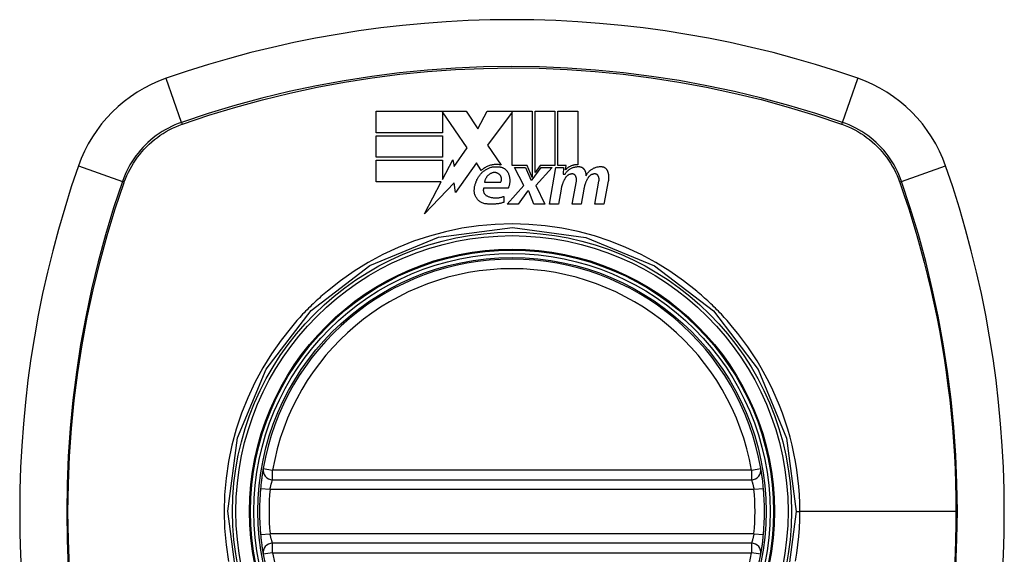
# Model space of a CAD drawing. Header units: inches. Extents: x 18 to 388, y 34 to 188.
# Tile 66 of 136: x 203.176 to 204.397, y 112.334 to 112.997. Entities that reach past the tile are written whole.
import ezdxf

# ---------------------------------------------------------------- set-up
doc = ezdxf.new("R2010")
doc.units = ezdxf.units.IN
doc.header["$MEASUREMENT"] = 0
doc.layers.add('Visible Edges(ANSI)', color=7, linetype='Continuous', lineweight=25)
doc.layers.add('Visible Tangent Edges(ANSI)', color=7, linetype='Continuous', lineweight=25)

msp = doc.modelspace()

# ---------------------------------------------------------------- linework, layer by layer
at = {"layer": 'Visible Edges(ANSI)'}
for p, q in [((203.6181, 112.8569), (203.6181, 112.8837)), ((203.6181, 112.8837), (203.7296, 112.8837)), ((203.7311, 112.8384), (203.7003, 112.8832)), ((203.7003, 112.8832), (203.7003, 112.8569)), ((203.7296, 112.8837), (203.7443, 112.8619)), ((203.7443, 112.8619), (203.7558, 112.8837)), ((203.7558, 112.8837), (203.8116, 112.8837)), ((203.7866, 112.8826), (203.7561, 112.8418)), ((203.7866, 112.8163), (203.7866, 112.8826)), ((203.8116, 112.8837), (203.8116, 112.8016)), ((203.8151, 112.8077), (203.8151, 112.8837)), ((203.8151, 112.8837), (203.8398, 112.8837)), ((203.8398, 112.8837), (203.8398, 112.8163)), ((203.8433, 112.8163), (203.8433, 112.8837)), ((203.8433, 112.8837), (203.8681, 112.8837)), ((203.8681, 112.8837), (203.8681, 112.8174)), ((203.7003, 112.8569), (203.6181, 112.8569)), ((203.6181, 112.8267), (203.6181, 112.8534)), ((203.6181, 112.8534), (203.7003, 112.8534)), ((203.7003, 112.8534), (203.7003, 112.8267)), ((203.7147, 112.8151), (203.7311, 112.8384)), ((203.7561, 112.8418), (203.7733, 112.8169)), ((203.7003, 112.8267), (203.6181, 112.8267)), ((203.6181, 112.7962), (203.6181, 112.8229)), ((203.6181, 112.8229), (203.7003, 112.8229)), ((203.7003, 112.7989), (203.7131, 112.8234)), ((203.7003, 112.8229), (203.7003, 112.7989)), ((203.7131, 112.8234), (203.7147, 112.8151)), ((203.7426, 112.8198), (203.7164, 112.7831)), ((203.7484, 112.8102), (203.7426, 112.8198)), ((203.8053, 112.8163), (203.7866, 112.8163)), ((203.8013, 112.7917), (203.7898, 112.8139)), ((203.7898, 112.8139), (203.8033, 112.8139)), ((203.8033, 112.8139), (203.8098, 112.7986)), ((203.8116, 112.8016), (203.8053, 112.8163)), ((203.8116, 112.7986), (203.8227, 112.8139)), ((203.8214, 112.8163), (203.8151, 112.8077)), ((203.8363, 112.8139), (203.8161, 112.7918)), ((203.8398, 112.8163), (203.8214, 112.8163)), ((203.8227, 112.8139), (203.8363, 112.8139)), ((203.8331, 112.7684), (203.8411, 112.8139)), ((203.8411, 112.8139), (203.8506, 112.8139)), ((203.8536, 112.8163), (203.8433, 112.8163)), ((203.8506, 112.8139), (203.8499, 112.8059)), ((203.8531, 112.8112), (203.8536, 112.8163)), ((203.6989, 112.7962), (203.6181, 112.7962)), ((203.6782, 112.7564), (203.6989, 112.7962)), ((203.8098, 112.7986), (203.8116, 112.7986)), ((203.8499, 112.8059), (203.8523, 112.8059)), ((203.8613, 112.7684), (203.8664, 112.7972)), ((203.8893, 112.7684), (203.8944, 112.7972)), ((203.9059, 112.797), (203.9003, 112.7684)), ((203.7147, 112.7949), (203.6782, 112.7564)), ((203.7164, 112.7831), (203.7147, 112.7949)), ((203.7818, 112.7882), (203.7513, 112.7882)), ((203.7526, 112.7957), (203.7726, 112.7957)), ((203.7808, 112.7684), (203.8013, 112.7917)), ((203.8056, 112.7847), (203.7943, 112.7684)), ((203.8076, 112.7847), (203.8056, 112.7847)), ((203.8138, 112.7684), (203.8076, 112.7847)), ((203.8161, 112.7918), (203.8273, 112.7684)), ((203.8474, 112.7872), (203.8441, 112.7684)), ((203.8756, 112.7872), (203.8723, 112.7684)), ((203.7763, 112.7782), (203.7763, 112.7707)), ((203.7943, 112.7684), (203.7808, 112.7684)), ((203.8273, 112.7684), (203.8138, 112.7684)), ((203.8441, 112.7684), (203.8331, 112.7684)), ((203.8723, 112.7684), (203.8613, 112.7684)), ((203.9003, 112.7684), (203.8893, 112.7684)), ((203.4898, 112.4265), (204.0834, 112.4265)), ((204.0834, 112.3478), (203.4898, 112.3478))]:
    msp.add_line(p, q, dxfattribs=at)
at = {"layer": 'Visible Edges(ANSI)', "flags": 128}
for points in [[(203.7733, 112.8169), (203.7722, 112.8172), (203.7711, 112.8173), (203.77, 112.8175), (203.7689, 112.8176), (203.7677, 112.8176), (203.7666, 112.8176), (203.7655, 112.8176), (203.7644, 112.8175), (203.7632, 112.8173), (203.7621, 112.8172), (203.761, 112.8169), (203.7599, 112.8167), (203.7588, 112.8163), (203.7578, 112.816), (203.7567, 112.8156), (203.7557, 112.8151), (203.7547, 112.8146), (203.7537, 112.8141), (203.7528, 112.8135), (203.7518, 112.8129), (203.7509, 112.8123), (203.75, 112.8116), (203.7492, 112.8109), (203.7484, 112.8102)], [(203.7498, 112.808), (203.7505, 112.8086), (203.7513, 112.8093), (203.752, 112.8099), (203.7528, 112.8104), (203.7536, 112.811), (203.7544, 112.8115), (203.7552, 112.812), (203.7561, 112.8124), (203.757, 112.8128), (203.7579, 112.8132), (203.7588, 112.8136), (203.7597, 112.8139), (203.7606, 112.8142), (203.7616, 112.8144), (203.7626, 112.8146), (203.7635, 112.8148), (203.7645, 112.8149), (203.7655, 112.815), (203.7665, 112.815), (203.7674, 112.815), (203.7684, 112.815), (203.7694, 112.8149), (203.7704, 112.8148), (203.7713, 112.8147)], [(203.7713, 112.8147), (203.7719, 112.8146), (203.7725, 112.8145), (203.773, 112.8144), (203.7736, 112.8143), (203.7742, 112.8141), (203.7747, 112.8139), (203.7752, 112.8137), (203.7757, 112.8135), (203.7762, 112.8132), (203.7767, 112.8129), (203.7772, 112.8126), (203.7777, 112.8123), (203.7781, 112.812), (203.7786, 112.8116), (203.779, 112.8112), (203.7794, 112.8108), (203.7798, 112.8104), (203.7801, 112.81), (203.7805, 112.8096), (203.7808, 112.8091), (203.7811, 112.8086), (203.7813, 112.8082), (203.7816, 112.8077), (203.7818, 112.8072)], [(203.8523, 112.8059), (203.8528, 112.8066), (203.8532, 112.8073), (203.8538, 112.8079), (203.8543, 112.8086), (203.8549, 112.8092), (203.8555, 112.8097), (203.8561, 112.8103), (203.8567, 112.8108), (203.8574, 112.8113), (203.8581, 112.8118), (203.8588, 112.8123), (203.8595, 112.8127), (203.8603, 112.8131), (203.861, 112.8134), (203.8618, 112.8138), (203.8626, 112.8141), (203.8634, 112.8143), (203.8643, 112.8145), (203.8651, 112.8147), (203.8659, 112.8149), (203.8668, 112.815), (203.8676, 112.8151), (203.8685, 112.8151), (203.8693, 112.8152)], [(203.8681, 112.8174), (203.8674, 112.8174), (203.8667, 112.8174), (203.866, 112.8174), (203.8653, 112.8173), (203.8646, 112.8172), (203.8639, 112.8171), (203.8632, 112.8169), (203.8625, 112.8168), (203.8618, 112.8166), (203.8612, 112.8164), (203.8605, 112.8161), (203.8599, 112.8159), (203.8592, 112.8156), (203.8586, 112.8153), (203.858, 112.8149), (203.8574, 112.8146), (203.8568, 112.8142), (203.8562, 112.8139), (203.8557, 112.8135), (203.8551, 112.813), (203.8546, 112.8126), (203.8541, 112.8121), (203.8536, 112.8117), (203.8531, 112.8112)], [(203.8693, 112.8152), (203.8698, 112.8151), (203.8702, 112.8151), (203.8707, 112.815), (203.8711, 112.8149), (203.8716, 112.8148), (203.872, 112.8147), (203.8724, 112.8145), (203.8728, 112.8144), (203.8732, 112.8142), (203.8736, 112.8139), (203.874, 112.8137), (203.8744, 112.8134), (203.8747, 112.8132), (203.875, 112.8129), (203.8754, 112.8125), (203.8757, 112.8122), (203.8759, 112.8119), (203.8762, 112.8115), (203.8764, 112.8112), (203.8767, 112.8108), (203.8769, 112.8104), (203.877, 112.81), (203.8772, 112.8096), (203.8773, 112.8092)], [(203.8773, 112.8092), (203.8774, 112.809), (203.8775, 112.8087), (203.8775, 112.8085), (203.8776, 112.8083), (203.8777, 112.8081), (203.8777, 112.8078), (203.8778, 112.8076), (203.8778, 112.8074), (203.8779, 112.8071), (203.8779, 112.8069), (203.878, 112.8067), (203.878, 112.8065), (203.878, 112.8062), (203.8781, 112.806), (203.8781, 112.8058), (203.8781, 112.8055), (203.8782, 112.8053), (203.8782, 112.8051), (203.8782, 112.8048), (203.8783, 112.8046), (203.8783, 112.8044), (203.8783, 112.8041), (203.8783, 112.8039), (203.8783, 112.8037)], [(203.8783, 112.8037), (203.8788, 112.8045), (203.8792, 112.8053), (203.8797, 112.8061), (203.8803, 112.8069), (203.8809, 112.8076), (203.8815, 112.8083), (203.8821, 112.809), (203.8828, 112.8097), (203.8835, 112.8103), (203.8842, 112.8109), (203.885, 112.8115), (203.8858, 112.812), (203.8866, 112.8125), (203.8875, 112.813), (203.8883, 112.8134), (203.8892, 112.8137), (203.8901, 112.8141), (203.8911, 112.8144), (203.892, 112.8146), (203.893, 112.8148), (203.8939, 112.815), (203.8949, 112.8151), (203.8959, 112.8151), (203.8968, 112.8152)], [(203.8968, 112.8152), (203.8973, 112.8151), (203.8978, 112.8151), (203.8982, 112.815), (203.8987, 112.815), (203.8991, 112.8148), (203.8995, 112.8147), (203.9, 112.8146), (203.9004, 112.8144), (203.9008, 112.8142), (203.9012, 112.814), (203.9016, 112.8137), (203.902, 112.8135), (203.9023, 112.8132), (203.9027, 112.8129), (203.903, 112.8126), (203.9033, 112.8122), (203.9036, 112.8119), (203.9039, 112.8115), (203.9041, 112.8112), (203.9044, 112.8108), (203.9046, 112.8104), (203.9048, 112.81), (203.9049, 112.8096), (203.9051, 112.8092)], [(203.9051, 112.8092), (203.9052, 112.8087), (203.9054, 112.8082), (203.9055, 112.8077), (203.9057, 112.8072), (203.9058, 112.8067), (203.9059, 112.8062), (203.906, 112.8057), (203.9061, 112.8052), (203.9061, 112.8047), (203.9062, 112.8041), (203.9062, 112.8036), (203.9063, 112.8031), (203.9063, 112.8026), (203.9063, 112.8021), (203.9063, 112.8016), (203.9063, 112.8011), (203.9063, 112.8006), (203.9063, 112.8), (203.9062, 112.7995), (203.9062, 112.799), (203.9061, 112.7985), (203.9061, 112.798), (203.906, 112.7975), (203.9059, 112.797)], [(203.7398, 112.7862), (203.7399, 112.7872), (203.74, 112.7882), (203.7402, 112.7892), (203.7403, 112.7902), (203.7405, 112.7912), (203.7408, 112.7922), (203.741, 112.7932), (203.7413, 112.7941), (203.7416, 112.7951), (203.742, 112.796), (203.7423, 112.797), (203.7428, 112.7979), (203.7432, 112.7989), (203.7437, 112.7998), (203.7442, 112.8007), (203.7447, 112.8016), (203.7452, 112.8024), (203.7458, 112.8033), (203.7464, 112.8041), (203.747, 112.8049), (203.7477, 112.8057), (203.7484, 112.8065), (203.7491, 112.8073), (203.7498, 112.808)], [(203.7618, 112.8072), (203.7612, 112.8069), (203.7606, 112.8067), (203.76, 112.8064), (203.7594, 112.8061), (203.7589, 112.8057), (203.7583, 112.8054), (203.7578, 112.805), (203.7573, 112.8045), (203.7568, 112.8041), (203.7564, 112.8036), (203.7559, 112.8032), (203.7555, 112.8027), (203.7551, 112.8021), (203.7548, 112.8016), (203.7544, 112.8011), (203.7541, 112.8005), (203.7538, 112.7999), (203.7536, 112.7994), (203.7533, 112.7988), (203.7531, 112.7982), (203.7529, 112.7975), (203.7528, 112.7969), (203.7527, 112.7963), (203.7526, 112.7957)], [(203.7706, 112.8057), (203.7703, 112.8059), (203.77, 112.8061), (203.7697, 112.8063), (203.7693, 112.8065), (203.769, 112.8067), (203.7686, 112.8069), (203.7683, 112.807), (203.7679, 112.8072), (203.7676, 112.8073), (203.7672, 112.8074), (203.7668, 112.8075), (203.7664, 112.8076), (203.766, 112.8076), (203.7657, 112.8077), (203.7653, 112.8077), (203.7649, 112.8077), (203.7645, 112.8077), (203.7641, 112.8077), (203.7637, 112.8076), (203.7633, 112.8076), (203.763, 112.8075), (203.7626, 112.8074), (203.7622, 112.8073), (203.7618, 112.8072)], [(203.7726, 112.7957), (203.7728, 112.7961), (203.773, 112.7965), (203.7731, 112.797), (203.7733, 112.7974), (203.7734, 112.7978), (203.7735, 112.7983), (203.7735, 112.7987), (203.7735, 112.7992), (203.7736, 112.7997), (203.7735, 112.8001), (203.7735, 112.8006), (203.7734, 112.801), (203.7733, 112.8015), (203.7732, 112.8019), (203.773, 112.8023), (203.7728, 112.8028), (203.7726, 112.8032), (203.7724, 112.8036), (203.7722, 112.804), (203.7719, 112.8043), (203.7716, 112.8047), (203.7713, 112.805), (203.7709, 112.8054), (203.7706, 112.8057)], [(203.7818, 112.8072), (203.7822, 112.8064), (203.7824, 112.8057), (203.7827, 112.8049), (203.7829, 112.8041), (203.7832, 112.8033), (203.7833, 112.8025), (203.7835, 112.8017), (203.7836, 112.8009), (203.7837, 112.8001), (203.7838, 112.7993), (203.7838, 112.7985), (203.7838, 112.7977), (203.7838, 112.7969), (203.7838, 112.7961), (203.7837, 112.7952), (203.7836, 112.7944), (203.7835, 112.7936), (203.7833, 112.7928), (203.7832, 112.792), (203.7829, 112.7913), (203.7827, 112.7905), (203.7824, 112.7897), (203.7822, 112.7889), (203.7818, 112.7882)], [(203.8528, 112.8012), (203.8525, 112.8007), (203.8522, 112.8001), (203.8519, 112.7996), (203.8515, 112.799), (203.8512, 112.7985), (203.851, 112.7979), (203.8507, 112.7973), (203.8504, 112.7968), (203.8501, 112.7962), (203.8499, 112.7956), (203.8497, 112.795), (203.8494, 112.7944), (203.8492, 112.7939), (203.849, 112.7933), (203.8488, 112.7927), (203.8486, 112.7921), (203.8484, 112.7915), (203.8482, 112.7909), (203.8481, 112.7903), (203.8479, 112.7896), (203.8478, 112.789), (203.8476, 112.7884), (203.8475, 112.7878), (203.8474, 112.7872)], [(203.8606, 112.806), (203.8602, 112.806), (203.8598, 112.8059), (203.8594, 112.8058), (203.859, 112.8057), (203.8586, 112.8056), (203.8583, 112.8055), (203.8579, 112.8054), (203.8575, 112.8052), (203.8572, 112.8051), (203.8568, 112.8049), (203.8565, 112.8047), (203.8561, 112.8045), (203.8558, 112.8043), (203.8555, 112.804), (203.8552, 112.8038), (203.8549, 112.8036), (203.8546, 112.8033), (203.8543, 112.803), (203.854, 112.8027), (203.8538, 112.8025), (203.8535, 112.8022), (203.8533, 112.8019), (203.853, 112.8015), (203.8528, 112.8012)], [(203.8657, 112.8031), (203.8656, 112.8033), (203.8655, 112.8035), (203.8653, 112.8037), (203.8652, 112.804), (203.865, 112.8042), (203.8649, 112.8044), (203.8647, 112.8046), (203.8645, 112.8047), (203.8643, 112.8049), (203.8641, 112.8051), (203.8639, 112.8052), (203.8637, 112.8054), (203.8634, 112.8055), (203.8632, 112.8056), (203.863, 112.8057), (203.8627, 112.8058), (203.8625, 112.8059), (203.8622, 112.8059), (203.8619, 112.806), (203.8617, 112.806), (203.8614, 112.8061), (203.8611, 112.8061), (203.8609, 112.8061), (203.8606, 112.806)], [(203.8664, 112.7972), (203.8664, 112.7974), (203.8665, 112.7977), (203.8665, 112.7979), (203.8665, 112.7982), (203.8665, 112.7984), (203.8666, 112.7987), (203.8666, 112.7989), (203.8666, 112.7992), (203.8666, 112.7994), (203.8665, 112.7997), (203.8665, 112.7999), (203.8665, 112.8002), (203.8665, 112.8004), (203.8664, 112.8007), (203.8664, 112.8009), (203.8663, 112.8011), (203.8663, 112.8014), (203.8662, 112.8016), (203.8661, 112.8019), (203.8661, 112.8021), (203.866, 112.8024), (203.8659, 112.8026), (203.8658, 112.8028), (203.8657, 112.8031)], [(203.8808, 112.8012), (203.8805, 112.8007), (203.8802, 112.8001), (203.8799, 112.7996), (203.8796, 112.799), (203.8793, 112.7985), (203.879, 112.7979), (203.8788, 112.7973), (203.8785, 112.7968), (203.8782, 112.7962), (203.878, 112.7956), (203.8778, 112.795), (203.8776, 112.7944), (203.8773, 112.7938), (203.8771, 112.7933), (203.8769, 112.7927), (203.8768, 112.7921), (203.8766, 112.7915), (203.8764, 112.7909), (203.8763, 112.7903), (203.8761, 112.7896), (203.876, 112.789), (203.8759, 112.7884), (203.8757, 112.7878), (203.8756, 112.7872)], [(203.8886, 112.806), (203.8882, 112.806), (203.8878, 112.8059), (203.8874, 112.8058), (203.887, 112.8057), (203.8866, 112.8056), (203.8863, 112.8055), (203.8859, 112.8054), (203.8855, 112.8052), (203.8852, 112.8051), (203.8848, 112.8049), (203.8845, 112.8047), (203.8841, 112.8045), (203.8838, 112.8043), (203.8835, 112.804), (203.8832, 112.8038), (203.8829, 112.8036), (203.8826, 112.8033), (203.8823, 112.803), (203.882, 112.8027), (203.8818, 112.8025), (203.8815, 112.8022), (203.8813, 112.8019), (203.881, 112.8015), (203.8808, 112.8012)], [(203.8937, 112.8031), (203.8936, 112.8033), (203.8935, 112.8035), (203.8933, 112.8037), (203.8932, 112.804), (203.893, 112.8042), (203.8929, 112.8044), (203.8927, 112.8046), (203.8925, 112.8047), (203.8923, 112.8049), (203.8921, 112.8051), (203.8919, 112.8052), (203.8917, 112.8054), (203.8914, 112.8055), (203.8912, 112.8056), (203.8909, 112.8057), (203.8907, 112.8058), (203.8904, 112.8059), (203.8902, 112.8059), (203.8899, 112.806), (203.8896, 112.806), (203.8894, 112.8061), (203.8891, 112.8061), (203.8889, 112.8061), (203.8886, 112.806)], [(203.8944, 112.7972), (203.8944, 112.7974), (203.8945, 112.7977), (203.8945, 112.7979), (203.8945, 112.7982), (203.8945, 112.7984), (203.8946, 112.7987), (203.8946, 112.7989), (203.8946, 112.7992), (203.8945, 112.7994), (203.8945, 112.7997), (203.8945, 112.7999), (203.8945, 112.8002), (203.8945, 112.8004), (203.8944, 112.8007), (203.8944, 112.8009), (203.8943, 112.8011), (203.8943, 112.8014), (203.8942, 112.8016), (203.8941, 112.8019), (203.8941, 112.8021), (203.894, 112.8024), (203.8939, 112.8026), (203.8938, 112.8028), (203.8937, 112.8031)], [(203.7538, 112.7689), (203.7528, 112.7691), (203.7518, 112.7694), (203.7508, 112.7697), (203.7498, 112.7701), (203.7489, 112.7705), (203.748, 112.771), (203.7471, 112.7715), (203.7463, 112.7721), (203.7455, 112.7728), (203.7447, 112.7735), (203.744, 112.7742), (203.7434, 112.775), (203.7428, 112.7758), (203.7422, 112.7766), (203.7417, 112.7775), (203.7413, 112.7784), (203.7409, 112.7793), (203.7406, 112.7803), (203.7403, 112.7812), (203.7401, 112.7822), (203.7399, 112.7832), (203.7398, 112.7842), (203.7398, 112.7852), (203.7398, 112.7862)], [(203.7513, 112.7882), (203.7512, 112.7877), (203.7511, 112.7873), (203.7511, 112.7868), (203.751, 112.7863), (203.751, 112.7859), (203.751, 112.7854), (203.7511, 112.7849), (203.7511, 112.7845), (203.7512, 112.784), (203.7514, 112.7836), (203.7515, 112.7831), (203.7517, 112.7827), (203.7519, 112.7823), (203.7521, 112.7819), (203.7524, 112.7815), (203.7526, 112.7811), (203.7529, 112.7807), (203.7533, 112.7804), (203.7536, 112.78), (203.754, 112.7797), (203.7543, 112.7794), (203.7547, 112.7791), (203.7552, 112.7789), (203.7556, 112.7787)], [(203.7556, 112.7787), (203.7564, 112.7783), (203.7572, 112.778), (203.758, 112.7777), (203.7589, 112.7774), (203.7597, 112.7771), (203.7606, 112.7769), (203.7615, 112.7767), (203.7623, 112.7766), (203.7632, 112.7764), (203.7641, 112.7763), (203.765, 112.7763), (203.7659, 112.7762), (203.7668, 112.7762), (203.7677, 112.7762), (203.7686, 112.7763), (203.7695, 112.7764), (203.7704, 112.7765), (203.7712, 112.7767), (203.7721, 112.7768), (203.773, 112.777), (203.7738, 112.7773), (203.7747, 112.7776), (203.7755, 112.7779), (203.7763, 112.7782)], [(203.7763, 112.7707), (203.7754, 112.7704), (203.7745, 112.7702), (203.7736, 112.7699), (203.7727, 112.7697), (203.7718, 112.7695), (203.7708, 112.7693), (203.7699, 112.7691), (203.769, 112.769), (203.768, 112.7688), (203.7671, 112.7687), (203.7661, 112.7686), (203.7652, 112.7685), (203.7642, 112.7685), (203.7633, 112.7684), (203.7623, 112.7684), (203.7614, 112.7684), (203.7604, 112.7684), (203.7595, 112.7684), (203.7585, 112.7685), (203.7576, 112.7685), (203.7567, 112.7686), (203.7557, 112.7687), (203.7548, 112.7688), (203.7538, 112.7689)], [(203.4781, 112.4404), (203.4781, 112.4403), (203.4781, 112.4402), (203.4781, 112.4399), (203.478, 112.4395), (203.4779, 112.4391), (203.4778, 112.4385), (203.4777, 112.4378), (203.4776, 112.4371), (203.4775, 112.4362), (203.4773, 112.4353), (203.4772, 112.4343), (203.477, 112.4332), (203.4768, 112.432), (203.4766, 112.4307), (203.4765, 112.4294), (203.4763, 112.4281), (203.4761, 112.4267), (203.4759, 112.4252), (203.4757, 112.4237), (203.4756, 112.4222), (203.4754, 112.4206), (203.4752, 112.419), (203.4751, 112.4174), (203.4749, 112.4158)], [(204.0983, 112.4158), (204.0981, 112.4174), (204.098, 112.419), (204.0978, 112.4206), (204.0976, 112.4222), (204.0974, 112.4237), (204.0973, 112.4252), (204.0971, 112.4267), (204.0969, 112.4281), (204.0967, 112.4294), (204.0965, 112.4307), (204.0964, 112.432), (204.0962, 112.4332), (204.096, 112.4343), (204.0959, 112.4353), (204.0957, 112.4362), (204.0956, 112.4371), (204.0955, 112.4378), (204.0953, 112.4385), (204.0952, 112.4391), (204.0952, 112.4395), (204.0951, 112.4399), (204.0951, 112.4402), (204.095, 112.4403), (204.095, 112.4404)], [(203.4749, 112.3585), (203.4751, 112.3569), (203.4752, 112.3553), (203.4754, 112.3538), (203.4756, 112.3522), (203.4757, 112.3507), (203.4759, 112.3492), (203.4761, 112.3477), (203.4763, 112.3463), (203.4765, 112.3449), (203.4766, 112.3436), (203.4768, 112.3424), (203.477, 112.3412), (203.4772, 112.3401), (203.4773, 112.3391), (203.4775, 112.3382), (203.4776, 112.3373), (203.4777, 112.3365), (203.4778, 112.3359), (203.4779, 112.3353), (203.478, 112.3348), (203.4781, 112.3345), (203.4781, 112.3342), (203.4781, 112.334), (203.4781, 112.334)], [(204.095, 112.334), (204.095, 112.334), (204.0951, 112.3342), (204.0951, 112.3345), (204.0952, 112.3348), (204.0952, 112.3353), (204.0953, 112.3359), (204.0955, 112.3365), (204.0956, 112.3373), (204.0957, 112.3382), (204.0959, 112.3391), (204.096, 112.3401), (204.0962, 112.3412), (204.0964, 112.3424), (204.0965, 112.3436), (204.0967, 112.3449), (204.0969, 112.3463), (204.0971, 112.3477), (204.0973, 112.3492), (204.0974, 112.3507), (204.0976, 112.3522), (204.0978, 112.3538), (204.098, 112.3553), (204.0981, 112.3569), (204.0983, 112.3585)]]:
    msp.add_lwpolyline(points, dxfattribs=at)
at = {"layer": 'Visible Edges(ANSI)'}
for radius in [0.3199, 0.315]:
    msp.add_circle((203.7866, 112.3872), radius, dxfattribs=at)
for centre, radius, start, end in [((203.7866, 111.6982), 1.2992, 70.7337, 109.2663), ((203.4164, 112.7574), 0.1772, 109.2663, 160.7337), ((204.1568, 112.7574), 0.1772, 19.2663, 70.7337), ((204.4756, 112.3872), 1.2992, 160.7337, 199.2663), ((203.0976, 112.3872), 1.2992, 340.7337, 19.2663), ((203.7866, 112.3872), 0.313, 9.784, 170.216), ((203.4898, 112.4384), 0.0118, 170.216, 270), ((204.0834, 112.4384), 0.0118, 270, 9.784), ((203.7866, 112.3872), 0.313, 174.7499, 185.2501), ((203.7866, 112.3872), 0.313, 354.7499, 5.2501), ((203.4898, 112.336), 0.0118, 90, 189.784), ((204.0834, 112.336), 0.0118, 350.216, 90), ((203.7866, 112.3872), 0.313, 189.784, 350.216)]:
    msp.add_arc(centre, radius, start, end, dxfattribs=at)
at = {"layer": 'Visible Tangent Edges(ANSI)'}
for p, q in [((203.377, 112.87), (203.3579, 112.9246)), ((204.1962, 112.87), (204.2153, 112.9246)), ((203.3778, 112.8677), (203.3783, 112.8679)), ((204.1949, 112.8679), (204.1954, 112.8677)), ((203.2491, 112.8159), (203.3038, 112.7968)), ((204.2694, 112.7968), (204.3241, 112.8159)), ((203.3059, 112.7955), (203.306, 112.796)), ((204.2671, 112.796), (204.2673, 112.7955)), ((203.4781, 112.4404), (203.4898, 112.4384)), ((203.4898, 112.4265), (203.4898, 112.4384)), ((204.0834, 112.4384), (203.4898, 112.4384)), ((204.0834, 112.4384), (204.095, 112.4404)), ((204.0834, 112.4384), (204.0834, 112.4265)), ((203.4749, 112.4158), (203.4867, 112.4147)), ((203.4867, 112.4147), (204.0865, 112.4147)), ((204.0865, 112.4147), (204.0983, 112.4158)), ((204.1388, 112.3872), (204.1434, 112.3872)), ((204.3369, 112.3872), (204.1434, 112.3872)), ((203.4749, 112.3585), (203.4867, 112.3596)), ((204.0865, 112.3596), (203.4867, 112.3596)), ((204.0865, 112.3596), (204.0983, 112.3585)), ((203.4898, 112.336), (203.4898, 112.3478)), ((204.0834, 112.3478), (204.0834, 112.336)), ((203.4898, 112.336), (203.4781, 112.334)), ((203.4898, 112.336), (204.0834, 112.336)), ((204.095, 112.334), (204.0834, 112.336))]:
    msp.add_line(p, q, dxfattribs=at)
at = {"layer": 'Visible Tangent Edges(ANSI)', "flags": 128}
for points in [[(204.1962, 112.87), (204.1632, 112.8809), (204.1299, 112.891), (204.0963, 112.9001), (204.0624, 112.9083), (204.0282, 112.9155), (203.9939, 112.9218), (203.9594, 112.9271), (203.9247, 112.9315), (203.89, 112.9349), (203.8553, 112.9373), (203.8205, 112.9387), (203.7858, 112.9392), (203.7511, 112.9387), (203.7164, 112.9372), (203.6817, 112.9347), (203.6471, 112.9313), (203.6127, 112.927), (203.5784, 112.9217), (203.5443, 112.9154), (203.5103, 112.9082), (203.4766, 112.9), (203.4431, 112.891), (203.4099, 112.8809), (203.377, 112.87)], [(203.3783, 112.8679), (203.411, 112.8789), (203.4441, 112.889), (203.4775, 112.8981), (203.5111, 112.9063), (203.5449, 112.9136), (203.5789, 112.9199), (203.6131, 112.9252), (203.6475, 112.9296), (203.682, 112.9331), (203.7166, 112.9355), (203.7512, 112.937), (203.7858, 112.9375), (203.8204, 112.9371), (203.8551, 112.9356), (203.8897, 112.9332), (203.9244, 112.9298), (203.9589, 112.9254), (203.9933, 112.92), (204.0276, 112.9137), (204.0616, 112.9064), (204.0954, 112.8982), (204.1289, 112.889), (204.1621, 112.8789), (204.1949, 112.8679)], [(203.377, 112.87), (203.3728, 112.8685), (203.3687, 112.8668), (203.3646, 112.8649), (203.3606, 112.8629), (203.3567, 112.8608), (203.3529, 112.8585), (203.3491, 112.856), (203.3455, 112.8535), (203.3419, 112.8507), (203.3385, 112.8479), (203.3352, 112.8449), (203.3319, 112.8418), (203.3288, 112.8386), (203.3259, 112.8353), (203.323, 112.8318), (203.3203, 112.8283), (203.3177, 112.8246), (203.3153, 112.8209), (203.313, 112.8171), (203.3108, 112.8131), (203.3088, 112.8092), (203.307, 112.8051), (203.3053, 112.801), (203.3038, 112.7968)], [(204.2694, 112.7968), (204.2679, 112.801), (204.2662, 112.8051), (204.2643, 112.8092), (204.2623, 112.8131), (204.2602, 112.8171), (204.2579, 112.8209), (204.2554, 112.8246), (204.2529, 112.8283), (204.2502, 112.8318), (204.2473, 112.8353), (204.2443, 112.8386), (204.2412, 112.8418), (204.238, 112.8449), (204.2347, 112.8479), (204.2312, 112.8507), (204.2277, 112.8535), (204.224, 112.856), (204.2203, 112.8585), (204.2165, 112.8608), (204.2126, 112.8629), (204.2086, 112.8649), (204.2045, 112.8668), (204.2004, 112.8685), (204.1962, 112.87)], [(203.306, 112.796), (203.3076, 112.8001), (203.3093, 112.8041), (203.3111, 112.8081), (203.3131, 112.812), (203.3152, 112.8158), (203.3175, 112.8195), (203.3199, 112.8232), (203.3224, 112.8267), (203.3251, 112.8302), (203.3279, 112.8336), (203.3308, 112.8368), (203.3338, 112.84), (203.3369, 112.843), (203.3402, 112.8459), (203.3436, 112.8487), (203.347, 112.8513), (203.3506, 112.8539), (203.3542, 112.8563), (203.358, 112.8586), (203.3618, 112.8607), (203.3657, 112.8627), (203.3697, 112.8645), (203.3737, 112.8662), (203.3778, 112.8677)], [(204.1954, 112.8677), (204.1995, 112.8662), (204.2035, 112.8645), (204.2075, 112.8627), (204.2114, 112.8607), (204.2152, 112.8585), (204.2189, 112.8563), (204.2226, 112.8539), (204.2261, 112.8513), (204.2296, 112.8487), (204.233, 112.8459), (204.2362, 112.843), (204.2394, 112.84), (204.2424, 112.8368), (204.2453, 112.8336), (204.2481, 112.8302), (204.2508, 112.8267), (204.2533, 112.8232), (204.2557, 112.8195), (204.258, 112.8158), (204.2601, 112.812), (204.2621, 112.8081), (204.2639, 112.8041), (204.2656, 112.8001), (204.2671, 112.796)], [(203.3038, 112.7968), (203.2928, 112.7638), (203.2828, 112.7305), (203.2736, 112.6969), (203.2655, 112.663), (203.2582, 112.6288), (203.2519, 112.5945), (203.2466, 112.56), (203.2423, 112.5253), (203.2389, 112.4906), (203.2365, 112.4559), (203.2351, 112.4211), (203.2346, 112.3864), (203.2351, 112.3517), (203.2366, 112.317)], [(204.3367, 112.3181), (204.3381, 112.3528), (204.3386, 112.3875), (204.3381, 112.4222), (204.3366, 112.4569), (204.3342, 112.4916), (204.3308, 112.5262), (204.3264, 112.5608), (204.3211, 112.5952), (204.3148, 112.6294), (204.3076, 112.6635), (204.2994, 112.6972), (204.2903, 112.7307), (204.2803, 112.7639), (204.2694, 112.7968)], [(203.2382, 112.3171), (203.2368, 112.3518), (203.2362, 112.3864), (203.2367, 112.421), (203.2382, 112.4557), (203.2406, 112.4903), (203.244, 112.525), (203.2484, 112.5595), (203.2537, 112.5939), (203.2601, 112.6282), (203.2673, 112.6622), (203.2756, 112.696), (203.2848, 112.7295), (203.2949, 112.7627), (203.3059, 112.7955)], [(204.2673, 112.7955), (204.2729, 112.7792), (204.2783, 112.7627), (204.2834, 112.7462), (204.2884, 112.7297), (204.2931, 112.713), (204.2975, 112.6963), (204.3017, 112.6794), (204.3057, 112.6626), (204.3095, 112.6456), (204.313, 112.6286), (204.3163, 112.6116), (204.3194, 112.5945), (204.3222, 112.5773), (204.3247, 112.5601), (204.327, 112.5429), (204.3291, 112.5256), (204.3309, 112.5084), (204.3325, 112.4911), (204.3339, 112.4738), (204.335, 112.4564), (204.3358, 112.4391), (204.3364, 112.4218), (204.3368, 112.4045), (204.3369, 112.3872)], [(203.4463, 112.2961), (203.4344, 112.3875), (203.4464, 112.4787), (203.4817, 112.5638), (203.5376, 112.6367), (203.6105, 112.6924), (203.6956, 112.7275), (203.787, 112.7394), (203.8782, 112.7273), (203.9634, 112.692), (204.0362, 112.6361), (204.0918, 112.5632), (204.1269, 112.4783), (204.1388, 112.3872)], [(204.0155, 112.6606), (203.9993, 112.6734), (203.9823, 112.6853), (203.9647, 112.6962), (203.9465, 112.706), (203.9277, 112.7148), (203.9084, 112.7225), (203.8887, 112.729), (203.8687, 112.7344), (203.8484, 112.7386), (203.8279, 112.7416), (203.8073, 112.7434), (203.7866, 112.744), (203.7658, 112.7434), (203.7451, 112.7415), (203.7246, 112.7385), (203.7043, 112.7343), (203.6843, 112.7289), (203.6646, 112.7224), (203.6453, 112.7147), (203.6266, 112.706), (203.6083, 112.6961), (203.5908, 112.6852), (203.5739, 112.6734), (203.5577, 112.6606)], [(203.5577, 112.6606), (203.5557, 112.6589), (203.5537, 112.6572), (203.5517, 112.6555), (203.5498, 112.6538), (203.5478, 112.652), (203.5459, 112.6502), (203.5439, 112.6485), (203.542, 112.6467), (203.5401, 112.6448), (203.5382, 112.643), (203.5363, 112.6412), (203.5345, 112.6393), (203.5326, 112.6375), (203.5308, 112.6356), (203.5289, 112.6337), (203.5271, 112.6318), (203.5253, 112.6299), (203.5235, 112.6279), (203.5218, 112.626), (203.52, 112.624), (203.5183, 112.622), (203.5165, 112.6201), (203.5148, 112.6181), (203.5131, 112.616)], [(204.06, 112.616), (204.0583, 112.6181), (204.0566, 112.6201), (204.0549, 112.622), (204.0532, 112.624), (204.0514, 112.626), (204.0496, 112.6279), (204.0479, 112.6298), (204.0461, 112.6318), (204.0443, 112.6337), (204.0424, 112.6356), (204.0406, 112.6374), (204.0387, 112.6393), (204.0369, 112.6412), (204.035, 112.643), (204.0331, 112.6448), (204.0312, 112.6466), (204.0293, 112.6484), (204.0273, 112.6502), (204.0254, 112.652), (204.0234, 112.6537), (204.0215, 112.6555), (204.0195, 112.6572), (204.0175, 112.6589), (204.0155, 112.6606)], [(203.5131, 112.616), (203.5003, 112.5998), (203.4885, 112.5829), (203.4776, 112.5653), (203.4677, 112.547), (203.459, 112.5282), (203.4513, 112.509), (203.4447, 112.4893), (203.4394, 112.4693), (203.4352, 112.449), (203.4322, 112.4285), (203.4304, 112.4078), (203.4298, 112.3871), (203.4304, 112.3663), (203.4322, 112.3456), (203.4353, 112.3251)], [(204.1434, 112.3872), (204.1432, 112.3975), (204.1428, 112.4079), (204.142, 112.4182), (204.141, 112.4285), (204.1396, 112.4388), (204.1379, 112.4491), (204.136, 112.4593), (204.1337, 112.4694), (204.1312, 112.4794), (204.1284, 112.4894), (204.1253, 112.4992), (204.1219, 112.509), (204.1182, 112.5187), (204.1142, 112.5283), (204.11, 112.5377), (204.1054, 112.5471), (204.1006, 112.5563), (204.0956, 112.5653), (204.0903, 112.5742), (204.0847, 112.5829), (204.0789, 112.5915), (204.0729, 112.5998), (204.0666, 112.608), (204.06, 112.616)], [(203.4867, 112.4147), (203.4868, 112.4155), (203.487, 112.4163), (203.4871, 112.417), (203.4873, 112.4178), (203.4875, 112.4185), (203.4876, 112.4193), (203.4878, 112.42), (203.488, 112.4206), (203.4882, 112.4213), (203.4883, 112.4219), (203.4885, 112.4225), (203.4887, 112.4231), (203.4888, 112.4236), (203.489, 112.4241), (203.4891, 112.4246), (203.4893, 112.425), (203.4894, 112.4253), (203.4895, 112.4256), (203.4896, 112.4259), (203.4896, 112.4261), (203.4897, 112.4263), (203.4898, 112.4264), (203.4898, 112.4265), (203.4898, 112.4265)], [(204.0834, 112.4265), (204.0834, 112.4265), (204.0834, 112.4264), (204.0835, 112.4263), (204.0835, 112.4261), (204.0836, 112.4259), (204.0837, 112.4256), (204.0838, 112.4253), (204.0839, 112.425), (204.084, 112.4246), (204.0842, 112.4241), (204.0843, 112.4236), (204.0845, 112.4231), (204.0847, 112.4225), (204.0848, 112.4219), (204.085, 112.4213), (204.0852, 112.4206), (204.0854, 112.42), (204.0855, 112.4193), (204.0857, 112.4185), (204.0859, 112.4178), (204.086, 112.417), (204.0862, 112.4163), (204.0864, 112.4155), (204.0865, 112.4147)], [(204.1388, 112.3872), (204.1268, 112.2958)], [(204.138, 112.3254), (204.1396, 112.3356), (204.141, 112.3459), (204.142, 112.3562), (204.1428, 112.3665), (204.1432, 112.3769), (204.1434, 112.3872)], [(204.3369, 112.3872), (204.3368, 112.3699), (204.3364, 112.3526), (204.3358, 112.3353), (204.335, 112.318)], [(203.4898, 112.3478), (203.4898, 112.3478), (203.4898, 112.3479), (203.4897, 112.348), (203.4896, 112.3482), (203.4896, 112.3484), (203.4895, 112.3487), (203.4894, 112.349), (203.4893, 112.3494), (203.4891, 112.3498), (203.489, 112.3503), (203.4888, 112.3508), (203.4887, 112.3513), (203.4885, 112.3518), (203.4883, 112.3524), (203.4882, 112.3531), (203.488, 112.3537), (203.4878, 112.3544), (203.4876, 112.3551), (203.4875, 112.3558), (203.4873, 112.3566), (203.4871, 112.3573), (203.487, 112.3581), (203.4868, 112.3588), (203.4867, 112.3596)], [(204.0865, 112.3596), (204.0864, 112.3588), (204.0862, 112.3581), (204.086, 112.3573), (204.0859, 112.3566), (204.0857, 112.3558), (204.0855, 112.3551), (204.0854, 112.3544), (204.0852, 112.3537), (204.085, 112.3531), (204.0848, 112.3524), (204.0847, 112.3518), (204.0845, 112.3513), (204.0843, 112.3508), (204.0842, 112.3503), (204.0841, 112.3498), (204.0839, 112.3494), (204.0838, 112.349), (204.0837, 112.3487), (204.0836, 112.3484), (204.0835, 112.3482), (204.0835, 112.348), (204.0834, 112.3479), (204.0834, 112.3478), (204.0834, 112.3478)]]:
    msp.add_lwpolyline(points, dxfattribs=at)
at = {"layer": 'Visible Tangent Edges(ANSI)'}
for radius in [0.3464, 0.3422, 0.3254, 0.3242]:
    msp.add_circle((203.7866, 112.3872), radius, dxfattribs=at)
for start, end in [(9.784, 170.216), (174.7499, 185.2501), (354.7499, 5.2501), (189.784, 350.216)]:
    msp.add_arc((203.7866, 112.3872), 0.3012, start, end, dxfattribs=at)
for centre, major_axis, start_param, end_param in [((203.3786, 112.8653), (-0.00321, 0.00931), 1.046967, 1.310674), ((204.1945, 112.8653), (-0.00321, -0.00931), 1.830918, 2.094625), ((203.3084, 112.7951), (0.00931, -0.00321), 1.830918, 2.094625), ((204.2648, 112.7951), (-0.00931, -0.00321), 4.18856, 4.452267)]:
    msp.add_ellipse(centre, major_axis=major_axis, ratio=0.002592, start_param=start_param, end_param=end_param, dxfattribs=at)

doc.saveas('drawing.dxf')
